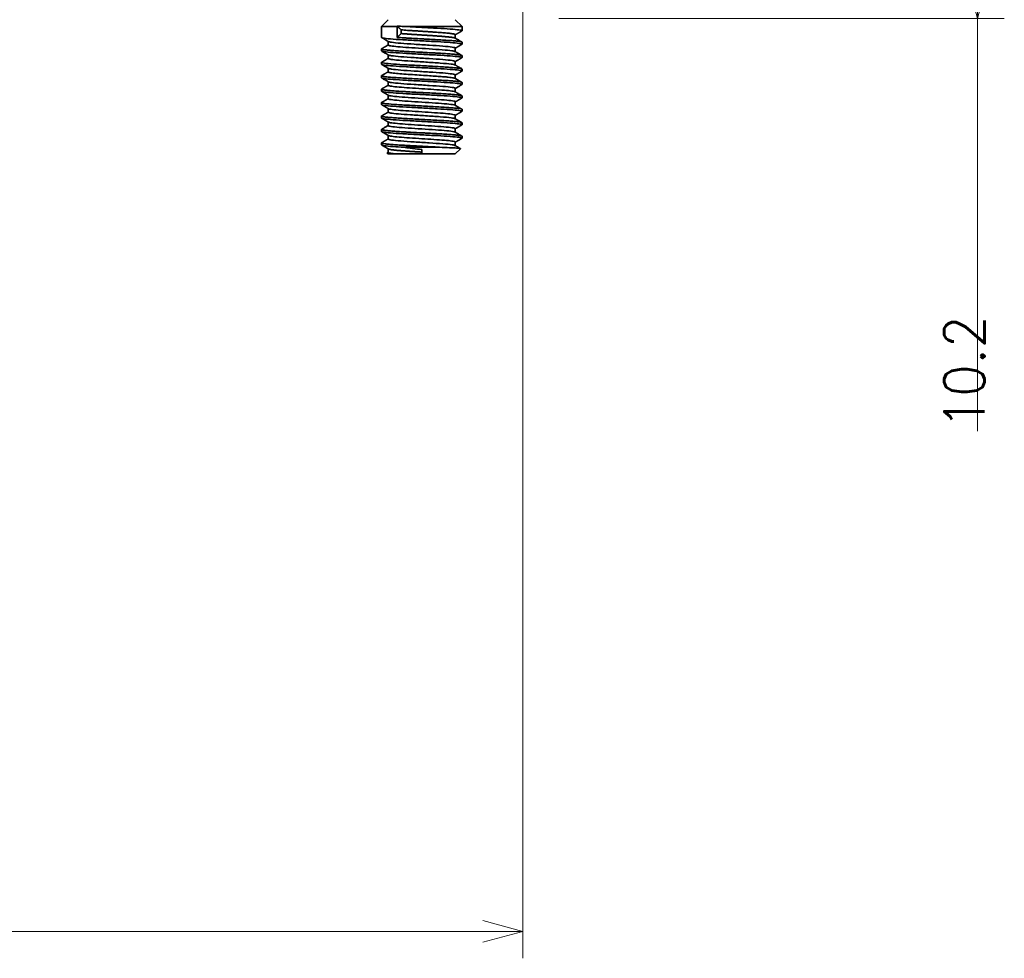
# Model space of a CAD drawing. Header units: millimetres. Extents: x 31 to 1647, y 187 to 975.
# Tile 30 of 151: x 757 to 831, y 187 to 257. Entities that reach past the tile are written whole.
import ezdxf

# ---------------------------------------------------------------- set-up
doc = ezdxf.new("R2010")
doc.units = ezdxf.units.MM
doc.layers.add('1', color=7, linetype='Continuous', true_color=0xffffff)
doc.styles.add('kanji2', font='simplex.shx', dxfattribs={"bigfont": 'bigfont.shx'})
doc.dimstyles.get("Standard").update_dxf_attribs({"dimtxt": 0.18, "dimasz": 0.18, "dimexe": 0.18, "dimexo": 0.0625, "dimgap": 0.09, "dimtad": 0, "dimtih": 1, "dimtoh": 1, "dimdec": 4, "dimzin": 0, "dimdsep": 46, "dimtxsty": 'Standard', "dimcen": 0.09, "dimadec": 0, "dimazin": 0, "dimtfac": 1, "dimtdec": 4, "dimtofl": 0, "dimtmove": 0, "dimatfit": 3, "dimfxl": 1, "dimtolj": 1, "dimtzin": 0, "dimarcsym": 0})

# ---------------------------------------------------------------- blocks, each defined once
blk = doc.blocks.new('_U10')
at = {"layer": '1', "color": 146, "lineweight": 13}
for p, q in [((202.947088, 278.659098), (202.947088, 186.655289)), ((794.947088, 278.659098), (794.947088, 186.655289)), ((202.947088, 188.655289), (205.947085, 189.459137)), ((794.947088, 188.655289), (791.947085, 189.459137)), ((794.947088, 188.655289), (202.947088, 188.655289)), ((202.947088, 188.655289), (205.947091, 187.851442)), ((794.947088, 188.655289), (791.947091, 187.851442))]:
    blk.add_line(p, q, dxfattribs=at)
at = {"layer": '1', "color": 146, "linetype": 'Continuous', "lineweight": 13, "insert": (495.243879, 188.421782), "char_height": 3, "attachment_point": 7, "line_spacing_factor": 0.63253, "style": 'kanji2'}
blk.add_mtext('\\W0.8720;592', dxfattribs=at)
blk = doc.blocks.new('_Open')
at = {"color": 0, "linetype": 'ByBlock', "lineweight": -2}
for p, q in [((-1, 0.166667), (0, 0)), ((-1, -0.166667), (0, 0)), ((0, 0), (-1, 0))]:
    blk.add_line(p, q, dxfattribs=at)
blk = doc.blocks.new('_U19')
at = {"layer": '1', "color": 146, "lineweight": 13}
for p, q in [((650.947088, 266.859098), (830.811008, 266.859098)), ((828.811008, 266.859098), (828.007161, 263.859095)), ((828.811008, 266.859098), (828.811008, 225.915685)), ((828.811008, 266.859098), (829.614856, 263.859101)), ((828.811008, 256.659098), (828.007161, 259.659095)), ((828.811008, 256.659098), (829.614856, 259.659101)), ((797.624191, 256.659098), (830.811008, 256.659098))]:
    blk.add_line(p, q, dxfattribs=at)
at = {"layer": '1', "color": 146, "linetype": 'Continuous', "lineweight": 13, "insert": (829.338516, 226.050685), "char_height": 3, "attachment_point": 7, "rotation": 90, "line_spacing_factor": 0.63253, "style": 'kanji2'}
blk.add_mtext('\\W0.9412;10.2', dxfattribs=at)

msp = doc.modelspace()

# ---------------------------------------------------------------- linework, layer by layer
at = {"layer": '1', "color": 18, "linetype": 'Continuous', "lineweight": 35}
for p, q in [((784.9071, 256.5591), (784.4071, 256.0591)), ((784.4071, 256.0591), (784.4071, 255.2361)), ((784.4071, 256.0591), (785.5671, 256.0591)), ((785.5671, 256.0591), (785.5795, 256.0794)), ((785.5671, 255.2373), (785.5671, 256.0591)), ((786.0768, 256.0591), (790.4071, 256.0591)), ((790.4071, 256.0591), (789.9071, 256.5591)), ((790.4071, 255.736), (790.4071, 256.0591)), ((785.8737, 255.5259), (785.8737, 255.8024)), ((789.9071, 255.1796), (789.9071, 255.4473)), ((784.9071, 254.9386), (784.9071, 254.6713)), ((790.4071, 254.736), (790.4071, 254.8822)), ((784.4071, 254.3822), (784.4071, 254.236)), ((784.9071, 253.9386), (784.9071, 253.6709)), ((789.9071, 254.1796), (789.9071, 254.4473)), ((790.4071, 253.7359), (790.4071, 253.8822)), ((784.4071, 253.3822), (784.4071, 253.2359)), ((789.9071, 253.1796), (789.9071, 253.4473)), ((784.4071, 252.3823), (784.4071, 252.236)), ((784.9071, 252.9386), (784.9071, 252.6709)), ((789.9071, 252.1796), (789.9071, 252.4473)), ((790.4071, 252.736), (790.4071, 252.8823)), ((784.9071, 251.9386), (784.9071, 251.6711)), ((790.4071, 251.736), (790.4071, 251.882)), ((784.4071, 251.382), (784.4071, 251.236)), ((784.9071, 250.9386), (784.9071, 250.6707)), ((789.9071, 251.1796), (789.9071, 251.4473)), ((784.4071, 250.3825), (784.4071, 250.236)), ((789.9071, 250.1796), (789.9071, 250.4473)), ((790.4071, 250.7359), (790.4071, 250.8825)), ((784.9071, 249.9386), (784.9071, 249.671)), ((789.9071, 249.1796), (789.9071, 249.4473)), ((790.4071, 249.736), (790.4071, 249.8821)), ((784.4071, 249.3821), (784.4071, 249.236)), ((784.9071, 248.9386), (784.9071, 248.6708)), ((790.4071, 248.7359), (790.4071, 248.8823)), ((784.4071, 248.3824), (784.4071, 248.2359)), ((789.9071, 248.1796), (789.9071, 248.4473)), ((784.4071, 247.382), (784.4071, 247.2361)), ((784.9071, 247.9386), (784.9071, 247.6709)), ((789.9071, 247.1796), (789.9071, 247.4473)), ((790.4071, 247.736), (790.4071, 247.882)), ((784.8366, 246.6296), (784.9071, 246.5591)), ((784.9071, 246.9386), (784.9071, 246.6709)), ((785.4989, 246.5591), (784.9071, 246.5591)), ((787.4071, 246.5591), (785.4989, 246.5591)), ((786.0767, 247.0591), (788.7374, 247.0591)), ((787.4071, 246.5591), (787.4071, 246.886)), ((789.9071, 246.5591), (787.4071, 246.5591)), ((789.9071, 246.5591), (790.2945, 246.9465))]:
    msp.add_line(p, q, dxfattribs=at)
for points, degree in [([(786.0768, 256.0591), (785.8998, 256.0659), (785.733, 256.0726), (785.5795, 256.0794)], 3), ([(785.5795, 256.0794), (785.8737, 255.8024)], 1), ([(785.8737, 255.5259), (785.5671, 255.2373)], 1), ([(789.9071, 255.4386), (790.1508, 255.5801), (790.3946, 255.7215)], 2), ([(784.9071, 254.6796), (784.6636, 254.5382), (784.4201, 254.397)], 2), ([(789.9071, 254.4386), (790.1506, 254.58), (790.3941, 254.7212)], 2), ([(784.9071, 253.6796), (784.6637, 253.5383), (784.4202, 253.3971)], 2), ([(784.9071, 252.6796), (784.6635, 252.5381), (784.4197, 252.3968)], 2), ([(784.9071, 251.6796), (784.6635, 251.5381), (784.4197, 251.3968)], 2), ([(784.4196, 251.2215), (784.6709, 251.0758), (784.9221, 250.9299)], 2), ([(784.9071, 250.6796), (784.6635, 250.5382), (784.4199, 250.3969)], 2), ([(784.42, 250.2212), (784.6714, 250.0755), (784.9228, 249.9295)], 2), ([(789.9071, 249.4386), (790.1507, 249.5801), (790.3944, 249.7214)], 2), ([(784.4202, 249.2211), (784.6714, 249.0755), (784.9226, 248.9296)], 2), ([(784.4201, 248.2212), (784.6714, 248.0754), (784.9227, 247.9295)], 2), ([(784.4198, 247.2213), (784.6712, 247.0756), (784.9224, 246.9297)], 2), ([(784.9071, 246.6796), (784.8739, 246.6603), (784.8406, 246.641)], 2)]:
    msp.add_open_spline(points, degree=degree, dxfattribs=at)
for points, knots in [([(790.3946, 255.7215), (790.4029, 255.7263), (790.4253, 255.752), (790.2509, 255.7985), (789.5837, 255.861), (788.585, 255.9235), (787.4071, 255.986), (786.5551, 256.0312), (786.1366, 256.0556), (786.0768, 256.0591)], [0, 0, 0, 0, 0.043001, 0.2281091, 0.4132172, 0.5983253, 0.7834334, 0.9685415, 1, 1, 1, 1]), ([(789.9071, 255.4473), (789.9071, 255.4473), (789.9072, 255.4532), (789.8967, 255.4651), (789.8502, 255.4828), (789.7733, 255.5006), (789.667, 255.5183), (789.5326, 255.5361), (789.3718, 255.5538), (789.1865, 255.5716), (788.9792, 255.5893), (788.7522, 255.6071), (788.5086, 255.6248), (788.2513, 255.6426), (787.9835, 255.6603), (787.7085, 255.6781), (787.4297, 255.6959), (787.1507, 255.7136), (786.8749, 255.7314), (786.6056, 255.7491), (786.3467, 255.7669), (786.0995, 255.7847), (785.949, 255.7965), (785.8737, 255.8024)], [0, 0, 0, 0, 0.0000641, 0.0500608, 0.1000576, 0.1500543, 0.2000511, 0.2500479, 0.3000446, 0.3500414, 0.4000382, 0.450035, 0.5000318, 0.5500286, 0.6000254, 0.6500222, 0.700019, 0.7500158, 0.8000126, 0.8500095, 0.9000063, 0.9500031, 1, 1, 1, 1]), ([(785.8737, 255.5259), (785.9109, 255.523), (785.9853, 255.517), (786.1025, 255.5081), (786.2234, 255.4992), (786.3481, 255.4903), (786.4761, 255.4814), (786.6069, 255.4725), (786.7403, 255.4636), (786.8757, 255.4547), (787.0128, 255.4458), (787.1511, 255.4369), (787.2902, 255.428), (787.4297, 255.4191), (787.5691, 255.4103), (787.708, 255.4014), (787.846, 255.3925), (787.9826, 255.3836), (788.1174, 255.3747), (788.25, 255.3658), (788.3799, 255.357), (788.5069, 255.3481), (788.6304, 255.3392), (788.7502, 255.3303), (788.8657, 255.3215), (788.9767, 255.3126), (789.0828, 255.3037), (789.1838, 255.2948), (789.2791, 255.286), (789.3687, 255.2771), (789.4522, 255.2683), (789.5293, 255.2594), (789.5998, 255.2505), (789.6635, 255.2417), (789.7201, 255.2328), (789.7696, 255.224), (789.8117, 255.2151), (789.8464, 255.2063), (789.8734, 255.1974), (789.8867, 255.1914), (789.892, 255.1883), (789.8923, 255.1882)], [0, 0, 0, 0, 0.0262836, 0.0525672, 0.0788507, 0.1051343, 0.1314178, 0.1577013, 0.1839848, 0.2102682, 0.2365517, 0.2628351, 0.2891185, 0.3154019, 0.3416852, 0.3679686, 0.3942519, 0.4205352, 0.4468184, 0.4731017, 0.4993849, 0.5256681, 0.5519513, 0.5782345, 0.6045176, 0.6308008, 0.6570839, 0.6833669, 0.70965, 0.7359331, 0.7622161, 0.7884991, 0.8147821, 0.841065, 0.867348, 0.8936309, 0.9199138, 0.9461967, 0.9724795, 0.9987624, 1, 1, 1, 1]), ([(790.3944, 254.7213), (790.4029, 254.7262), (790.4255, 254.7519), (790.2509, 254.7985), (789.5837, 254.861), (788.585, 254.9235), (787.4071, 254.986), (786.2291, 255.0485), (785.2305, 255.111), (784.5636, 255.1734), (784.4073, 255.2151), (784.407, 255.2359)], [0, 0, 0, 0, 0.0284593, 0.1499255, 0.2713916, 0.3928577, 0.5143238, 0.63579, 0.7572561, 0.8787222, 1, 1, 1, 1]), ([(784.4201, 255.2212), (784.4377, 255.211), (784.4723, 255.1909), (784.5221, 255.162), (784.5677, 255.1356), (784.6079, 255.1122), (784.6427, 255.092), (784.6722, 255.0749), (784.6963, 255.061), (784.7137, 255.0508), (784.7255, 255.044), (784.7328, 255.0398), (784.7395, 255.0359), (784.7476, 255.0312), (784.7586, 255.0248), (784.7741, 255.0158), (784.7946, 255.0039), (784.8207, 254.9888), (784.8514, 254.971), (784.8858, 254.951), (784.9099, 254.9369), (784.9223, 254.9297)], [0, 0, 0, 0, 0.1051267, 0.206609, 0.2973817, 0.3774482, 0.4468119, 0.5054752, 0.5534405, 0.5907095, 0.6096138, 0.6237653, 0.6343744, 0.64983, 0.6717366, 0.7000933, 0.7426344, 0.7944606, 0.8555694, 0.9259582, 1, 1, 1, 1]), ([(784.9072, 254.6712), (784.9073, 254.6594), (784.9617, 254.6283), (785.286, 254.5767), (785.9726, 254.5157), (786.9133, 254.4519), (787.9788, 254.3855), (788.986, 254.3163), (789.6647, 254.2505), (789.8588, 254.2073), (789.8918, 254.1883)], [0, 0, 0, 0, 0.0731329, 0.1942598, 0.3208856, 0.4530013, 0.5905976, 0.7336648, 0.8821928, 1, 1, 1, 1]), ([(789.9071, 254.4472), (789.9071, 254.4472), (789.9072, 254.4711), (789.7364, 254.5187), (789.019, 254.5902), (787.9824, 254.6616), (786.8318, 254.7331), (785.7952, 254.8045), (785.1361, 254.8701), (784.9533, 254.9119), (784.9222, 254.9299)], [0, 0, 0, 0, 0.0001261, 0.148125, 0.2961239, 0.4441228, 0.5921217, 0.7401205, 0.8881193, 1, 1, 1, 1]), ([(785.5671, 255.2373), (785.7257, 255.2266), (785.8966, 255.216), (786.1664, 255.2), (786.2585, 255.1947), (786.4465, 255.184), (786.7337, 255.168), (787.0325, 255.1521), (787.3331, 255.1361), (787.4336, 255.1308), (787.6341, 255.1201), (787.9343, 255.1042), (788.228, 255.0882), (788.6061, 255.0669), (788.7882, 255.0562), (789.1317, 255.0349), (789.293, 255.0243), (789.5883, 255.003), (789.722, 254.9923), (789.9569, 254.971), (790.0581, 254.9604), (790.2236, 254.9391), (790.2877, 254.9284), (790.3767, 254.9072), (790.4017, 254.8965), (790.407, 254.8846), (790.4072, 254.8834), (790.4072, 254.8821)], [0, 0, 0, 0, 0.0899604, 0.0899604, 0.1349406, 0.1349406, 0.1799208, 0.2698813, 0.2698813, 0.3148615, 0.3148615, 0.3598417, 0.4498021, 0.4498021, 0.5397625, 0.5397625, 0.6297229, 0.6297229, 0.7196833, 0.7196833, 0.8096438, 0.8096438, 0.8996042, 0.8996042, 0.9895646, 0.9895646, 1, 1, 1, 1]), ([(790.394, 254.8971), (790.3507, 254.9222), (790.2643, 254.9723), (790.1362, 255.0466), (790.012, 255.1187), (789.9309, 255.1658), (789.8915, 255.1887)], [0, 0, 0, 0, 0.258414, 0.515718, 0.7644807, 1, 1, 1, 1]), ([(784.4193, 254.3966), (784.4069, 254.3893), (784.4038, 254.382), (784.4198, 254.3641), (784.4643, 254.3481), (784.5526, 254.3321), (784.621, 254.3215), (784.6599, 254.3162), (784.7906, 254.3002), (784.9485, 254.2842), (785.1424, 254.2682), (785.2791, 254.2576), (785.3511, 254.2523), (785.5774, 254.2363), (785.8236, 254.2203), (786.0923, 254.2043), (786.2755, 254.1937), (786.3692, 254.1884), (786.6551, 254.1724), (786.9505, 254.1564), (787.2513, 254.1404), (787.4519, 254.1298), (787.5524, 254.1245), (787.8524, 254.1085), (788.15, 254.0925), (788.435, 254.0766), (788.6212, 254.0659), (788.7124, 254.0606), (788.9789, 254.0446), (789.2314, 254.0286), (789.4553, 254.0127), (789.5974, 254.002), (789.7997, 253.986), (789.967, 253.9701), (790.1076, 253.9541), (790.15, 253.9488), (790.2253, 253.9381), (790.3242, 253.9222), (790.3797, 253.9062), (790.4037, 253.8911), (790.4073, 253.8866), (790.4072, 253.8821)], [0, 0, 0, 0, 0.0424739, 0.0424739, 0.1045703, 0.1356185, 0.1356185, 0.1666667, 0.1666667, 0.228763, 0.2598112, 0.2598112, 0.2908594, 0.2908594, 0.3529558, 0.384004, 0.384004, 0.4150522, 0.4150522, 0.4771485, 0.5081967, 0.5081967, 0.5392449, 0.5392449, 0.6013413, 0.6323895, 0.6323895, 0.6634377, 0.6634377, 0.725534, 0.7565822, 0.7565822, 0.7876304, 0.8497268, 0.8497268, 0.880775, 0.880775, 0.9118231, 0.9739195, 0.9739195, 1, 1, 1, 1]), ([(790.3944, 253.7213), (790.4029, 253.7262), (790.4254, 253.7519), (790.2509, 253.7985), (789.5837, 253.861), (788.585, 253.9235), (787.4071, 253.986), (786.2291, 254.0485), (785.2305, 254.111), (784.5635, 254.1734), (784.4072, 254.2151), (784.407, 254.2359)], [0, 0, 0, 0, 0.0284285, 0.1498947, 0.2713608, 0.3928269, 0.514293, 0.6357592, 0.7572253, 0.8786914, 1, 1, 1, 1]), ([(784.4211, 254.2206), (784.4454, 254.2065), (784.4942, 254.1782), (784.5662, 254.1364), (784.6358, 254.0961), (784.7013, 254.058), (784.7629, 254.0223), (784.8205, 253.9889), (784.8734, 253.9582), (784.907, 253.9386), (784.9228, 253.9295)], [0, 0, 0, 0, 0.145447, 0.2919366, 0.4305079, 0.5611644, 0.6839091, 0.7987451, 0.9056752, 1, 1, 1, 1]), ([(789.9071, 253.4472), (789.9071, 253.4472), (789.9072, 253.471), (789.7364, 253.5187), (789.019, 253.5901), (787.9824, 253.6615), (786.8318, 253.7329), (785.7952, 253.8043), (785.1363, 253.87), (784.9534, 253.9117), (784.9223, 253.9297)], [0, 0, 0, 0, 0.0002048, 0.1482034, 0.2962021, 0.4442007, 0.5921994, 0.7401981, 0.8881968, 1, 1, 1, 1]), ([(790.3944, 253.8968), (790.3787, 253.9059), (790.3478, 253.9239), (790.303, 253.9498), (790.2618, 253.9738), (790.2251, 253.995), (790.1944, 254.0129), (790.1692, 254.0275), (790.149, 254.0392), (790.132, 254.049), (790.1182, 254.0571), (790.1075, 254.0632), (790.0993, 254.068), (790.0919, 254.0723), (790.0837, 254.077), (790.0737, 254.0829), (790.0609, 254.0903), (790.0441, 254.1001), (790.0225, 254.1126), (789.9961, 254.1279), (789.9647, 254.1461), (789.9295, 254.1666), (789.9047, 254.181), (789.892, 254.1883)], [0, 0, 0, 0, 0.0937418, 0.1849185, 0.2670277, 0.3400724, 0.4040549, 0.4504526, 0.4905596, 0.5243767, 0.5519048, 0.5731444, 0.5880959, 0.6011397, 0.6172255, 0.6367869, 0.6608685, 0.6941067, 0.7370527, 0.7897045, 0.8520594, 0.9241147, 1, 1, 1, 1]), ([(784.4195, 253.3967), (784.4124, 253.3926), (784.4083, 253.3885), (784.4016, 253.3631), (784.4778, 253.3418), (784.7812, 253.2992), (785.0085, 253.2779), (785.5782, 253.2353), (785.9206, 253.214), (786.6661, 253.1714), (787.0691, 253.1501), (787.671, 253.1182), (787.8713, 253.1075), (788.2629, 253.0862), (788.4544, 253.0756), (788.8204, 253.0543), (788.9951, 253.0436), (789.3212, 253.0223), (789.4725, 253.0117), (789.745, 252.9904), (789.8665, 252.9797), (790.0751, 252.9584), (790.1622, 252.9478), (790.2979, 252.9265), (790.3711, 252.9105), (790.3998, 252.8946), (790.4063, 252.8868), (790.4072, 252.8845), (790.4072, 252.8821)], [0, 0, 0, 0, 0.0238391, 0.0238391, 0.148001, 0.148001, 0.2721629, 0.2721629, 0.3963248, 0.3963248, 0.5204867, 0.5204867, 0.5825677, 0.5825677, 0.6446486, 0.6446486, 0.7067296, 0.7067296, 0.7688105, 0.7688105, 0.8308915, 0.8308915, 0.8929724, 0.8929724, 0.9550534, 0.9860939, 0.9860939, 1, 1, 1, 1]), ([(790.3944, 252.7214), (790.4029, 252.7262), (790.4254, 252.7519), (790.2509, 252.7985), (789.5837, 252.861), (788.585, 252.9235), (787.4071, 252.986), (786.2291, 253.0485), (785.2305, 253.111), (784.5635, 253.1735), (784.4072, 253.2151), (784.407, 253.2359)], [0, 0, 0, 0, 0.0283977, 0.1498639, 0.27133, 0.3927961, 0.5142622, 0.6357284, 0.7571945, 0.8786606, 1, 1, 1, 1]), ([(784.4201, 253.2212), (784.44, 253.2096), (784.4793, 253.1868), (784.5361, 253.1539), (784.5888, 253.1233), (784.6361, 253.0959), (784.6782, 253.0715), (784.7149, 253.0502), (784.7446, 253.0329), (784.7679, 253.0194), (784.7856, 253.0091), (784.8004, 253.0005), (784.8146, 252.9923), (784.8326, 252.9818), (784.8571, 252.9676), (784.8882, 252.9496), (784.9106, 252.9366), (784.9224, 252.9297)], [0, 0, 0, 0, 0.118981, 0.2344416, 0.3393123, 0.4335973, 0.5173003, 0.5904246, 0.6529728, 0.6946161, 0.7297613, 0.7584092, 0.7833236, 0.8144514, 0.8659618, 0.9296573, 1, 1, 1, 1]), ([(784.9071, 253.6708), (784.9071, 253.6684), (784.9154, 253.6458), (785.0789, 253.6021), (785.6752, 253.5385), (786.6003, 253.4715), (787.7267, 253.4011), (788.8449, 253.3274), (789.6299, 253.2561), (789.8554, 253.2093), (789.8919, 253.1883)], [0, 0, 0, 0, 0.0153208, 0.1404413, 0.2724837, 0.4114334, 0.5572746, 0.7099912, 0.8695659, 1, 1, 1, 1]), ([(790.3939, 252.8971), (790.3693, 252.9114), (790.3203, 252.9398), (790.248, 252.9817), (790.1785, 253.0221), (790.1129, 253.0601), (790.0513, 253.0959), (789.9937, 253.1293), (789.941, 253.1599), (789.9075, 253.1794), (789.8918, 253.1885)], [0, 0, 0, 0, 0.1467684, 0.2931601, 0.4316352, 0.5621974, 0.6848499, 0.7995959, 0.9064383, 1, 1, 1, 1]), ([(789.9071, 253.4386), (789.9269, 253.4501), (789.9712, 253.4758), (790.0386, 253.515), (790.1081, 253.5553), (790.1737, 253.5934), (790.2353, 253.6291), (790.2929, 253.6625), (790.3454, 253.6929), (790.3787, 253.7122), (790.3941, 253.7211)], [0, 0, 0, 0, 0.1219427, 0.2728507, 0.4156232, 0.5502561, 0.676745, 0.7950858, 0.9052746, 1, 1, 1, 1]), ([(784.4194, 252.3966), (784.4179, 252.3958), (784.4166, 252.3949), (784.4079, 252.3887), (784.4054, 252.3834), (784.4106, 252.3728), (784.4336, 252.3568), (784.5015, 252.3408), (784.598, 252.3249), (784.635, 252.3195), (784.7182, 252.3089), (784.8568, 252.2929), (785.0345, 252.2769), (785.2348, 252.261), (785.3053, 252.2556), (785.4533, 252.245), (785.6855, 252.229), (785.9448, 252.213), (786.3077, 252.1917), (786.4979, 252.1811), (786.8879, 252.1598), (787.0876, 252.1492), (787.4887, 252.1279), (787.69, 252.1172), (788.0863, 252.0959), (788.2812, 252.0853), (788.6567, 252.064), (788.8372, 252.0533), (789.1768, 252.032), (789.3359, 252.0214), (789.626, 252.0001), (789.7569, 251.9894), (789.9858, 251.9681), (790.0839, 251.9575), (790.2425, 251.9362), (790.303, 251.9255), (790.3849, 251.9042), (790.4062, 251.8936), (790.4072, 251.8827), (790.4072, 251.8824), (790.4072, 251.8822)], [0, 0, 0, 0, 0.0049677, 0.0049677, 0.0360159, 0.0360159, 0.0670641, 0.1291605, 0.1291605, 0.1602086, 0.1602086, 0.1912568, 0.2533532, 0.2533532, 0.2844014, 0.2844014, 0.3154496, 0.377546, 0.377546, 0.4396423, 0.4396423, 0.5017387, 0.5017387, 0.5638351, 0.5638351, 0.6259314, 0.6259314, 0.6880278, 0.6880278, 0.7501242, 0.7501242, 0.8122206, 0.8122206, 0.8743169, 0.8743169, 0.9364133, 0.9364133, 0.9985097, 0.9985097, 1, 1, 1, 1]), ([(784.9072, 252.6708), (784.9072, 252.6631), (784.9361, 252.6378), (785.1398, 252.596), (785.6071, 252.5463), (786.2065, 252.4994), (786.8625, 252.4554), (787.5127, 252.4142), (788.1106, 252.3759), (788.6271, 252.3404), (789.0483, 252.3078), (789.3722, 252.278), (789.6058, 252.2511), (789.7613, 252.227), (789.851, 252.2064), (789.8828, 252.1938), (789.8922, 252.1883)], [0, 0, 0, 0, 0.0477491, 0.1565173, 0.2594406, 0.3565107, 0.4477199, 0.533061, 0.6125271, 0.6861118, 0.7538094, 0.8156143, 0.8715218, 0.9215272, 0.9656267, 1, 1, 1, 1]), ([(789.9071, 252.4472), (789.9071, 252.4472), (789.9073, 252.4711), (789.7364, 252.5188), (789.019, 252.5902), (787.9824, 252.6616), (786.8318, 252.7331), (785.7952, 252.8045), (785.1364, 252.8701), (784.9535, 252.9119), (784.9223, 252.9298)], [0, 0, 0, 0, 0.0002841, 0.1482829, 0.2962818, 0.4442806, 0.5922794, 0.7402781, 0.8882769, 1, 1, 1, 1]), ([(789.9071, 252.4386), (789.9222, 252.4473), (789.9566, 252.4673), (790.0086, 252.4975), (790.0613, 252.5281), (790.1086, 252.5556), (790.1507, 252.58), (790.1875, 252.6013), (790.2172, 252.6186), (790.2405, 252.6321), (790.2582, 252.6424), (790.273, 252.651), (790.2872, 252.6592), (790.3052, 252.6696), (790.3297, 252.6838), (790.3604, 252.7017), (790.3826, 252.7145), (790.3941, 252.7212)], [0, 0, 0, 0, 0.0929108, 0.2120135, 0.3202151, 0.4175108, 0.5038959, 0.5793662, 0.6439181, 0.6868892, 0.723146, 0.7526876, 0.7783613, 0.8104216, 0.8634595, 0.9290351, 1, 1, 1, 1]), ([(790.3945, 251.7214), (790.4029, 251.7262), (790.4254, 251.7519), (790.2509, 251.7985), (789.5837, 251.861), (788.585, 251.9235), (787.4071, 251.986), (786.2291, 252.0485), (785.2305, 252.111), (784.5634, 252.1735), (784.4071, 252.2151), (784.407, 252.2359)], [0, 0, 0, 0, 0.0283669, 0.1498331, 0.2712992, 0.3927653, 0.5142314, 0.6356976, 0.7571637, 0.8786298, 1, 1, 1, 1]), ([(784.4199, 252.2213), (784.4446, 252.207), (784.4938, 252.1784), (784.5662, 252.1365), (784.6357, 252.0961), (784.7012, 252.0581), (784.7628, 252.0224), (784.8205, 251.9889), (784.8733, 251.9582), (784.907, 251.9386), (784.9228, 251.9295)], [0, 0, 0, 0, 0.1473057, 0.2934105, 0.4316378, 0.5619903, 0.6844703, 0.7990807, 0.9058241, 1, 1, 1, 1]), ([(784.9072, 251.671), (784.9073, 251.6612), (784.9499, 251.6319), (785.2326, 251.5829), (785.8658, 251.524), (786.7072, 251.4652), (787.6431, 251.4063), (788.5471, 251.3475), (789.2972, 251.2886), (789.7432, 251.2355), (789.8685, 251.2021), (789.8922, 251.1883)], [0, 0, 0, 0, 0.0607395, 0.1826431, 0.3045468, 0.4264505, 0.5483543, 0.6702581, 0.7921619, 0.9140659, 1, 1, 1, 1]), ([(789.9071, 251.4472), (789.9071, 251.4472), (789.907, 251.471), (789.7364, 251.5187), (789.019, 251.5901), (787.9824, 251.6615), (786.8318, 251.733), (785.7952, 251.8044), (785.1365, 251.87), (784.9537, 251.9118), (784.9224, 251.9297)], [0, 0, 0, 0, 0.0000671, 0.1481095, 0.296152, 0.4441945, 0.592237, 0.7402795, 0.888322, 1, 1, 1, 1]), ([(790.3942, 251.897), (790.3766, 251.9072), (790.342, 251.9273), (790.2922, 251.9561), (790.2466, 251.9826), (790.2064, 252.0059), (790.1715, 252.0261), (790.1421, 252.0432), (790.118, 252.0572), (790.1005, 252.0673), (790.0888, 252.0741), (790.0814, 252.0784), (790.0747, 252.0823), (790.0667, 252.0869), (790.0557, 252.0933), (790.0402, 252.1023), (790.0196, 252.1143), (789.9936, 252.1294), (789.9629, 252.1472), (789.9285, 252.1672), (789.9043, 252.1812), (789.8919, 252.1884)], [0, 0, 0, 0, 0.1051524, 0.2066185, 0.2973766, 0.3774303, 0.4467828, 0.5054367, 0.5533943, 0.5906573, 0.6095586, 0.6237078, 0.6343151, 0.6497683, 0.6716713, 0.7000235, 0.7425577, 0.7943754, 0.8554744, 0.9258518, 1, 1, 1, 1]), ([(789.9071, 251.4386), (789.9269, 251.4501), (789.9712, 251.4758), (790.0387, 251.515), (790.1082, 251.5553), (790.1738, 251.5934), (790.2354, 251.6291), (790.293, 251.6625), (790.3456, 251.693), (790.3789, 251.7124), (790.3944, 251.7214)], [0, 0, 0, 0, 0.1219149, 0.2727518, 0.4154433, 0.5499841, 0.6763689, 0.7945927, 0.9046509, 1, 1, 1, 1]), ([(784.4193, 251.3966), (784.4143, 251.3937), (784.4108, 251.3907), (784.4053, 251.3824), (784.4068, 251.3771), (784.4266, 251.3612), (784.4767, 251.3452), (784.5702, 251.3292), (784.6421, 251.3186), (784.6828, 251.3132), (784.8184, 251.2973), (784.981, 251.2813), (785.1791, 251.2653), (785.3185, 251.2547), (785.3918, 251.2493), (785.6217, 251.2334), (785.8711, 251.2174), (786.1423, 251.2014), (786.327, 251.1908), (786.4214, 251.1854), (786.709, 251.1695), (787.0055, 251.1535), (787.4069, 251.1322), (787.8083, 251.1109), (788.1049, 251.0949), (788.3925, 251.079), (788.4869, 251.0736), (788.6716, 251.063), (788.9427, 251.047), (789.1922, 251.031), (789.4221, 251.0151), (789.4955, 251.0097), (789.6348, 250.9991), (789.833, 250.9831), (789.9956, 250.9672), (790.1313, 250.9512), (790.172, 250.9459), (790.2439, 250.9352), (790.3374, 250.9192), (790.3875, 250.9033), (790.405, 250.8892), (790.4072, 250.8857), (790.4072, 250.8823)], [0, 0, 0, 0, 0.0171429, 0.0171429, 0.0481988, 0.0481988, 0.1103106, 0.1413665, 0.1413665, 0.1724224, 0.1724224, 0.2345342, 0.2655901, 0.2655901, 0.296646, 0.296646, 0.3587578, 0.3898137, 0.3898137, 0.4208696, 0.4208696, 0.4829814, 0.5140373, 0.5450932, 0.607205, 0.607205, 0.6382609, 0.6382609, 0.6693168, 0.7314286, 0.7314286, 0.7624845, 0.7624845, 0.7935404, 0.8556522, 0.8556522, 0.8867081, 0.8867081, 0.917764, 0.9798758, 0.9798758, 1, 1, 1, 1]), ([(790.3947, 250.7215), (790.403, 250.7263), (790.4252, 250.752), (790.2509, 250.7985), (789.5837, 250.861), (788.585, 250.9235), (787.4071, 250.986), (786.2291, 251.0485), (785.2305, 251.111), (784.5632, 251.1735), (784.4069, 251.2152), (784.407, 251.236), (784.407, 251.2361)], [0, 0, 0, 0, 0.0280628, 0.149529, 0.2709951, 0.3924612, 0.5139273, 0.6353935, 0.7568596, 0.8783257, 0.9997918, 1, 1, 1, 1]), ([(789.9071, 250.4473), (789.907, 250.4695), (789.7587, 250.514), (789.1295, 250.5806), (788.2026, 250.6473), (787.138, 250.714), (786.12, 250.7806), (785.3245, 250.8473), (784.9994, 250.8971), (784.931, 250.9246), (784.922, 250.93)], [0, 0, 0, 0, 0.1380918, 0.2762101, 0.4143284, 0.5524467, 0.6905651, 0.8286834, 0.9668017, 1, 1, 1, 1]), ([(790.3938, 250.8972), (790.3693, 250.9114), (790.3203, 250.9398), (790.248, 250.9817), (790.1785, 251.0221), (790.113, 251.0601), (790.0514, 251.0958), (789.9938, 251.1293), (789.9409, 251.16), (789.9073, 251.1795), (789.8915, 251.1887)], [0, 0, 0, 0, 0.1464891, 0.2927918, 0.4311921, 0.561693, 0.6842975, 0.7990083, 0.9058282, 1, 1, 1, 1]), ([(784.4197, 250.3968), (784.4108, 250.3917), (784.4066, 250.3866), (784.4089, 250.3602), (784.4923, 250.3389), (784.8095, 250.2963), (785.0429, 250.275), (785.478, 250.243), (785.6371, 250.2324), (785.9767, 250.2111), (786.1572, 250.2004), (786.5326, 250.1792), (786.7275, 250.1685), (787.1238, 250.1472), (787.3251, 250.1366), (787.7262, 250.1153), (787.926, 250.1046), (788.316, 250.0833), (788.5061, 250.0727), (788.8691, 250.0514), (789.1284, 250.0354), (789.3606, 250.0194), (789.5086, 250.0088), (789.5792, 250.0034), (789.7795, 249.9875), (789.9571, 249.9715), (790.0958, 249.9555), (790.1791, 249.9449), (790.216, 249.9396), (790.3126, 249.9236), (790.3805, 249.9076), (790.4036, 249.8916), (790.4068, 249.885), (790.4072, 249.8836), (790.4072, 249.8822)], [0, 0, 0, 0, 0.0297989, 0.0297989, 0.1539608, 0.1539608, 0.2781227, 0.2781227, 0.3402036, 0.3402036, 0.4022846, 0.4022846, 0.4643655, 0.4643655, 0.5264465, 0.5264465, 0.5885274, 0.5885274, 0.6506084, 0.6506084, 0.7126893, 0.7437298, 0.7437298, 0.7747703, 0.7747703, 0.8368513, 0.8678917, 0.8678917, 0.8989322, 0.8989322, 0.9610132, 0.9920536, 0.9920536, 1, 1, 1, 1]), ([(790.3947, 249.7216), (790.403, 249.7264), (790.4252, 249.752), (790.2509, 249.7985), (789.5837, 249.861), (788.585, 249.9235), (787.4071, 249.986), (786.2291, 250.0485), (785.2305, 250.111), (784.5632, 250.1735), (784.4069, 250.2152), (784.407, 250.2361), (784.407, 250.2361)], [0, 0, 0, 0, 0.028032, 0.1494982, 0.2709643, 0.3924304, 0.5138965, 0.6353627, 0.7568288, 0.8782949, 0.999761, 1, 1, 1, 1]), ([(784.9073, 250.6708), (784.9072, 250.6596), (784.9615, 250.6263), (785.3245, 250.5707), (786.12, 250.504), (787.138, 250.4374), (788.2026, 250.3708), (789.1295, 250.3041), (789.7039, 250.2434), (789.8633, 250.2047), (789.8918, 250.1883)], [0, 0, 0, 0, 0.0692786, 0.2074133, 0.3455479, 0.4836825, 0.6218169, 0.7599514, 0.8980857, 1, 1, 1, 1]), ([(790.3945, 249.8968), (790.3742, 249.9085), (790.3346, 249.9315), (790.2774, 249.9647), (790.2249, 249.9951), (790.1781, 250.0223), (790.137, 250.0461), (790.1016, 250.0667), (790.0735, 250.083), (790.0519, 250.0955), (790.0361, 250.1047), (790.023, 250.1123), (790.0099, 250.1199), (789.9942, 250.129), (789.9742, 250.1406), (789.9498, 250.1548), (789.9219, 250.171), (789.9021, 250.1825), (789.8919, 250.1884)], [0, 0, 0, 0, 0.1207741, 0.2366064, 0.3410826, 0.4342075, 0.5159847, 0.5864178, 0.6455096, 0.6839078, 0.7153376, 0.7397998, 0.7622836, 0.7935906, 0.8332866, 0.8818483, 0.9392734, 1, 1, 1, 1]), ([(789.9071, 250.4386), (789.92, 250.4461), (789.9498, 250.4634), (789.9944, 250.4893), (790.039, 250.5152), (790.0776, 250.5376), (790.1101, 250.5565), (790.1366, 250.5718), (790.157, 250.5836), (790.1706, 250.5915), (790.1788, 250.5963), (790.1843, 250.5995), (790.1911, 250.6034), (790.2008, 250.6091), (790.2139, 250.6167), (790.2318, 250.627), (790.2549, 250.6405), (790.2838, 250.6572), (790.3175, 250.6767), (790.3549, 250.6984), (790.381, 250.7136), (790.3944, 250.7213)], [0, 0, 0, 0, 0.0793579, 0.1833742, 0.2749649, 0.3541252, 0.4208506, 0.4751374, 0.5169824, 0.5463833, 0.5590696, 0.5673927, 0.5805719, 0.6005822, 0.6274241, 0.6610982, 0.7105266, 0.7697962, 0.8389087, 0.9178665, 1, 1, 1, 1]), ([(784.9071, 249.6796), (784.8891, 249.6692), (784.8492, 249.646), (784.7893, 249.6112), (784.7295, 249.5765), (784.6756, 249.5452), (784.6277, 249.5175), (784.5875, 249.4941), (784.5543, 249.4749), (784.5277, 249.4594), (784.5044, 249.4459), (784.4829, 249.4335), (784.4614, 249.421), (784.4402, 249.4087), (784.4262, 249.4006), (784.4196, 249.3967)], [0, 0, 0, 0, 0.1105598, 0.245709, 0.3685291, 0.4790137, 0.5771568, 0.6629528, 0.7266613, 0.7812926, 0.8268947, 0.8696379, 0.9137958, 0.9593687, 1, 1, 1, 1]), ([(784.9071, 249.6712), (784.9069, 249.6505), (785.0382, 249.6079), (785.6273, 249.5424), (786.5663, 249.4738), (787.7117, 249.4022), (788.8427, 249.3277), (789.6302, 249.2562), (789.8551, 249.2093), (789.8916, 249.1884)], [0, 0, 0, 0, 0.1287824, 0.2651842, 0.4075324, 0.555815, 0.7100197, 0.8701338, 1, 1, 1, 1]), ([(789.9071, 249.4474), (789.9067, 249.4681), (789.7767, 249.5098), (789.2209, 249.5723), (788.3887, 249.6348), (787.4071, 249.6973), (786.4255, 249.7598), (785.5933, 249.8223), (785.0888, 249.879), (784.9479, 249.9149), (784.9221, 249.93)], [0, 0, 0, 0, 0.1293406, 0.2588648, 0.388389, 0.5179131, 0.6474373, 0.7769614, 0.9064855, 1, 1, 1, 1]), ([(784.4197, 249.3968), (784.4164, 249.3949), (784.4138, 249.393), (784.4061, 249.3858), (784.4055, 249.3805), (784.4144, 249.3699), (784.443, 249.3539), (784.5162, 249.3379), (784.6519, 249.3166), (784.739, 249.306), (784.9476, 249.2847), (785.069, 249.274), (785.3415, 249.2527), (785.4928, 249.2421), (785.8188, 249.2208), (785.9935, 249.2101), (786.3595, 249.1888), (786.5509, 249.1782), (786.9426, 249.1569), (787.1428, 249.1462), (787.5441, 249.1249), (787.7452, 249.1143), (788.1402, 249.093), (788.3342, 249.0823), (788.7069, 249.061), (788.8857, 249.0504), (789.2213, 249.0291), (789.3781, 249.0184), (789.663, 248.9972), (789.9191, 248.9759), (790.1087, 248.9546), (790.2604, 248.9333), (790.3174, 248.9226), (790.3893, 248.9021), (790.407, 248.8922), (790.4072, 248.8823)], [0, 0, 0, 0, 0.010929, 0.010929, 0.0419771, 0.0419771, 0.0730253, 0.1351217, 0.1351217, 0.1972181, 0.1972181, 0.2593145, 0.2593145, 0.3214108, 0.3214108, 0.3835072, 0.3835072, 0.4456036, 0.4456036, 0.5077, 0.5077, 0.5697963, 0.5697963, 0.6318927, 0.6318927, 0.6939891, 0.6939891, 0.7560854, 0.7560854, 0.8181818, 0.8802782, 0.8802782, 0.9423746, 0.9423746, 1, 1, 1, 1]), ([(790.3948, 248.7216), (790.403, 248.7264), (790.4252, 248.752), (790.2509, 248.7985), (789.5837, 248.861), (788.585, 248.9235), (787.4071, 248.986), (786.2291, 249.0485), (785.2305, 249.111), (784.5632, 249.1735), (784.4068, 249.2152), (784.407, 249.2361), (784.407, 249.2361)], [0, 0, 0, 0, 0.0280012, 0.1494674, 0.2709335, 0.3923996, 0.5138657, 0.6353319, 0.756798, 0.8782641, 0.9997302, 1, 1, 1, 1]), ([(789.9071, 248.4474), (789.9066, 248.4704), (789.7489, 248.5159), (789.0934, 248.5836), (788.1582, 248.6501), (787.1165, 248.7153), (786.1429, 248.7792), (785.385, 248.8418), (785.0243, 248.8919), (784.937, 248.9211), (784.9221, 248.9299)], [0, 0, 0, 0, 0.1426433, 0.2829686, 0.4206919, 0.555811, 0.6883237, 0.8182278, 0.9455214, 1, 1, 1, 1]), ([(790.3939, 248.8972), (790.3693, 248.9114), (790.3202, 248.9398), (790.248, 248.9817), (790.1785, 249.0221), (790.1129, 249.0601), (790.0513, 249.0959), (789.9937, 249.1293), (789.9411, 249.1599), (789.9076, 249.1793), (789.892, 249.1884)], [0, 0, 0, 0, 0.1467786, 0.2932471, 0.4317951, 0.5624261, 0.6851433, 0.7999499, 0.9068488, 1, 1, 1, 1]), ([(789.9071, 248.4386), (789.9155, 248.4435), (789.9368, 248.4558), (789.9693, 248.4747), (790.003, 248.4943), (790.0319, 248.5111), (790.056, 248.5251), (790.0753, 248.5363), (790.0898, 248.5447), (790.0997, 248.5504), (790.1071, 248.5547), (790.116, 248.5599), (790.1299, 248.5679), (790.1503, 248.5797), (790.1767, 248.5951), (790.2091, 248.6139), (790.2477, 248.6363), (790.2923, 248.6621), (790.3417, 248.6908), (790.3763, 248.7109), (790.3941, 248.7211)], [0, 0, 0, 0, 0.0518558, 0.1309563, 0.2002054, 0.2595999, 0.3091372, 0.348815, 0.3786314, 0.398585, 0.4095002, 0.4240584, 0.4534424, 0.495257, 0.5495039, 0.6161854, 0.6953043, 0.7868641, 0.8908689, 1, 1, 1, 1]), ([(784.4196, 248.3967), (784.4127, 248.3928), (784.4087, 248.3888), (784.4057, 248.3795), (784.4092, 248.3742), (784.4345, 248.3582), (784.49, 248.3423), (784.5888, 248.3263), (784.6641, 248.3156), (784.7065, 248.3103), (784.8471, 248.2943), (785.0143, 248.2784), (785.2166, 248.2624), (785.3586, 248.2517), (785.5825, 248.2358), (785.835, 248.2198), (786.1015, 248.2038), (786.1927, 248.1985), (786.3789, 248.1879), (786.6638, 248.1719), (786.9614, 248.1559), (787.2615, 248.1399), (787.3619, 248.1346), (787.5626, 248.124), (787.8633, 248.108), (788.1587, 248.092), (788.4446, 248.076), (788.5383, 248.0707), (788.7216, 248.0601), (788.9902, 248.0441), (789.2365, 248.0281), (789.4628, 248.0122), (789.5348, 248.0068), (789.6715, 247.9962), (789.8654, 247.9802), (790.0234, 247.9642), (790.1541, 247.9483), (790.193, 247.9429), (790.2614, 247.9323), (790.3497, 247.9163), (790.3943, 247.9003), (790.406, 247.8872), (790.4071, 247.8848), (790.4071, 247.8823)], [0, 0, 0, 0, 0.0230999, 0.0230999, 0.054148, 0.054148, 0.1162444, 0.1472926, 0.1472926, 0.1783408, 0.1783408, 0.2404372, 0.2714853, 0.2714853, 0.3025335, 0.3646299, 0.3646299, 0.3956781, 0.3956781, 0.4267263, 0.4888227, 0.4888227, 0.5198708, 0.5198708, 0.550919, 0.6130154, 0.6130154, 0.6440636, 0.6440636, 0.6751118, 0.7372081, 0.7372081, 0.7682563, 0.7682563, 0.7993045, 0.8614009, 0.8614009, 0.8924491, 0.8924491, 0.9234973, 0.9855936, 0.9855936, 1, 1, 1, 1]), ([(790.3948, 247.7216), (790.403, 247.7264), (790.4251, 247.752), (790.2509, 247.7985), (789.5837, 247.861), (788.585, 247.9235), (787.4071, 247.986), (786.2291, 248.0485), (785.2305, 248.111), (784.5632, 248.1735), (784.407, 248.2151), (784.407, 248.236), (784.407, 248.236)], [0, 0, 0, 0, 0.0279781, 0.1494774, 0.2709767, 0.3924761, 0.5139754, 0.6354747, 0.7569741, 0.8784734, 0.9999727, 1, 1, 1, 1]), ([(784.9071, 248.6796), (784.8873, 248.6681), (784.8429, 248.6424), (784.7754, 248.6032), (784.7059, 248.5628), (784.6403, 248.5248), (784.5787, 248.489), (784.5211, 248.4556), (784.4687, 248.4252), (784.4355, 248.406), (784.4202, 248.3971)], [0, 0, 0, 0, 0.122181, 0.273155, 0.4159757, 0.5506377, 0.6771355, 0.7954644, 0.9056196, 1, 1, 1, 1]), ([(784.9073, 248.6708), (784.9073, 248.6597), (784.9617, 248.6264), (785.3245, 248.5708), (786.12, 248.5042), (787.138, 248.4375), (788.2026, 248.3708), (789.1296, 248.3042), (789.7036, 248.2434), (789.8635, 248.2048), (789.8919, 248.1884)], [0, 0, 0, 0, 0.0690865, 0.2072615, 0.3454364, 0.4836113, 0.6217862, 0.7599611, 0.8981359, 1, 1, 1, 1]), ([(790.3944, 247.8968), (790.3744, 247.9084), (790.3351, 247.9313), (790.2781, 247.9643), (790.2255, 247.9948), (790.1781, 248.0223), (790.1361, 248.0467), (790.0993, 248.068), (790.0697, 248.0852), (790.0463, 248.0988), (790.0287, 248.109), (790.0138, 248.1176), (789.9997, 248.1259), (789.9816, 248.1363), (789.9572, 248.1505), (789.9261, 248.1686), (789.9036, 248.1816), (789.8918, 248.1885)], [0, 0, 0, 0, 0.119468, 0.2348481, 0.3396458, 0.4338651, 0.5175098, 0.590583, 0.6530877, 0.6947019, 0.7298226, 0.7584506, 0.7833476, 0.8144538, 0.8659282, 0.9295793, 1, 1, 1, 1]), ([(784.4198, 247.3968), (784.4092, 247.3907), (784.4051, 247.3846), (784.4125, 247.3679), (784.4375, 247.3573), (784.5265, 247.336), (784.5905, 247.3253), (784.756, 247.304), (784.8572, 247.2934), (785.092, 247.2721), (785.2257, 247.2614), (785.5209, 247.2401), (785.6823, 247.2295), (786.0257, 247.2082), (786.2078, 247.1975), (786.5858, 247.1762), (786.8796, 247.1603), (787.1798, 247.1443), (787.3803, 247.1336), (787.4808, 247.1283), (787.7813, 247.1123), (788.0801, 247.0964), (788.3674, 247.0804), (788.5553, 247.0697), (788.6475, 247.0644), (788.7374, 247.0591)], [0, 0, 0, 0, 0.0541052, 0.0541052, 0.1486947, 0.1486947, 0.2432841, 0.2432841, 0.3378736, 0.3378736, 0.4324631, 0.4324631, 0.5270526, 0.5270526, 0.6216421, 0.6216421, 0.7162316, 0.7635263, 0.7635263, 0.810821, 0.810821, 0.9054105, 0.9527053, 0.9527053, 1, 1, 1, 1]), ([(786.0767, 247.0591), (785.7847, 247.0764), (785.1927, 247.1145), (784.5632, 247.1735), (784.407, 247.2152), (784.407, 247.236), (784.407, 247.236)], [0, 0, 0, 0, 0.293242, 0.6465365, 0.9998311, 1, 1, 1, 1]), ([(784.9071, 247.6796), (784.8927, 247.6713), (784.8598, 247.6521), (784.81, 247.6232), (784.7596, 247.594), (784.7145, 247.5678), (784.6747, 247.5447), (784.6403, 247.5247), (784.6128, 247.5088), (784.5914, 247.4964), (784.5754, 247.4871), (784.5604, 247.4784), (784.5442, 247.469), (784.5223, 247.4563), (784.4935, 247.4396), (784.4581, 247.4191), (784.433, 247.4045), (784.42, 247.397)], [0, 0, 0, 0, 0.0884643, 0.2029452, 0.3064897, 0.3990935, 0.4807524, 0.5514626, 0.6112207, 0.6504101, 0.6828649, 0.7101907, 0.7427703, 0.7824652, 0.8452078, 0.9201564, 1, 1, 1, 1]), ([(784.9071, 247.671), (784.9071, 247.671), (784.9069, 247.6472), (785.0778, 247.5995), (785.7952, 247.5281), (786.8318, 247.4567), (787.9824, 247.3852), (789.019, 247.3138), (789.6778, 247.2483), (789.8603, 247.2063), (789.8916, 247.1884)], [0, 0, 0, 0, 0.0002408, 0.1482546, 0.2962684, 0.4442822, 0.592296, 0.7403098, 0.8883237, 1, 1, 1, 1]), ([(789.9071, 247.4474), (789.9068, 247.4669), (789.7917, 247.5062), (789.2971, 247.565), (788.5471, 247.6238), (787.6431, 247.6826), (786.7072, 247.7414), (785.8658, 247.8003), (785.2326, 247.8591), (784.9829, 247.9023), (784.9288, 247.926), (784.9219, 247.93)], [0, 0, 0, 0, 0.1216991, 0.2435857, 0.3654722, 0.4873588, 0.6092454, 0.7311319, 0.8530185, 0.974905, 1, 1, 1, 1]), ([(789.9071, 247.4386), (789.9176, 247.4447), (789.946, 247.4612), (789.9937, 247.4889), (790.0513, 247.5223), (790.1129, 247.5581), (790.1784, 247.5961), (790.248, 247.6364), (790.3204, 247.6784), (790.3697, 247.707), (790.3945, 247.7214)], [0, 0, 0, 0, 0.0648914, 0.1749821, 0.2932085, 0.4195734, 0.5540799, 0.6967311, 0.8475302, 1, 1, 1, 1]), ([(784.8401, 246.6407), (784.8381, 246.6395), (784.8366, 246.6384), (784.8312, 246.632), (784.8372, 246.6268), (784.8859, 246.6112), (784.9589, 246.6008), (785.1781, 246.5799), (785.3243, 246.5695), (785.4989, 246.5591)], [0, 0, 0, 0, 0.0426958, 0.0426958, 0.2341566, 0.2341566, 0.6170783, 0.6170783, 1, 1, 1, 1]), ([(784.9071, 246.671), (784.9071, 246.6687), (784.9098, 246.6605), (784.9314, 246.6465), (784.9883, 246.629), (785.0742, 246.6115), (785.1886, 246.5941), (785.3282, 246.5766), (785.442, 246.5649), (785.4989, 246.5591)], [0, 0, 0, 0, 0.0629751, 0.2191459, 0.3753167, 0.5314875, 0.6876584, 0.8438292, 1, 1, 1, 1]), ([(787.4071, 246.6973), (787.3609, 246.7002), (787.2685, 246.7061), (787.1303, 246.7149), (786.993, 246.7237), (786.8569, 246.7326), (786.7226, 246.7414), (786.5903, 246.7502), (786.4606, 246.759), (786.3337, 246.7678), (786.2102, 246.7767), (786.0903, 246.7855), (785.9745, 246.7943), (785.8631, 246.8031), (785.7564, 246.812), (785.6548, 246.8208), (785.5586, 246.8296), (785.4681, 246.8384), (785.3835, 246.8473), (785.3052, 246.8561), (785.2333, 246.8649), (785.168, 246.8737), (785.1097, 246.8826), (785.0584, 246.8914), (785.0144, 246.9002), (784.9776, 246.909), (784.9484, 246.9179), (784.9313, 246.9248), (784.9237, 246.9289), (784.9219, 246.93)], [0, 0, 0, 0, 0.0379198, 0.0758396, 0.1137595, 0.1516793, 0.1895991, 0.2275189, 0.2654387, 0.3033586, 0.3412784, 0.3791982, 0.417118, 0.4550379, 0.4929577, 0.5308775, 0.5687973, 0.6067172, 0.644637, 0.6825568, 0.7204766, 0.7583965, 0.7963163, 0.8342361, 0.8721559, 0.9100758, 0.9479956, 0.9859154, 1, 1, 1, 1]), ([(787.4071, 246.886), (787.1906, 246.9148), (786.9675, 246.9437), (786.6318, 246.987), (786.5197, 247.0014), (786.2968, 247.0302), (786.1861, 247.0447), (786.0767, 247.0591)], [0, 0, 0, 0, 0.5, 0.5, 0.75, 0.75, 1, 1, 1, 1]), ([(788.7374, 247.0591), (789.0103, 247.0487), (789.259, 247.0383), (789.685, 247.0174), (789.862, 247.007), (790.0633, 246.9914), (790.1196, 246.9862), (790.2094, 246.9758), (790.2766, 246.9653), (790.2978, 246.9549), (790.2965, 246.9488), (790.2959, 246.9479), (790.295, 246.947)], [0, 0, 0, 0, 0.278668, 0.278668, 0.5573359, 0.5573359, 0.6966699, 0.6966699, 0.8360039, 0.9753379, 0.9753379, 1, 1, 1, 1]), ([(790.2909, 246.9568), (790.2762, 246.9654), (790.2383, 246.9874), (790.1786, 247.022), (790.113, 247.0601), (790.0514, 247.0958), (789.9938, 247.1293), (789.941, 247.1599), (789.9074, 247.1794), (789.8918, 247.1885)], [0, 0, 0, 0, 0.1106674, 0.2847972, 0.4490045, 0.6032925, 0.7476646, 0.8821242, 1, 1, 1, 1])]:
    msp.add_open_spline(points, degree=3, knots=knots, dxfattribs=at)

# ---------------------------------------------------------------- dimensions: what is measured, and where the dimension line sits
at = {"layer": '1', "color": 146, "linetype": 'Continuous', "lineweight": 13}
dim = msp.add_linear_dim(base=(202.9471, 188.6553), p1=(794.9471, 278.6591), p2=(202.9471, 278.6591), dimstyle='Standard', override={"dimtxt": 3, "dimasz": 3, "dimexe": 2, "dimexo": 0, "dimgap": 0.6, "dimtad": 1, "dimtih": 1, "dimtoh": 0, "dimdec": 1, "dimlfac": 1, "dimzin": 8, "dimdsep": 46, "dimlunit": 2, "dimtxsty": 'kanji2', "dimblk1": 'Open', "dimblk2": 'Open', "dimsah": 1, "dimse1": 0, "dimse2": 0, "dimsd1": 0, "dimsd2": 0, "dimclrd": 146, "dimclre": 146, "dimclrt": 146, "dimtol": 0, "dimtm": -0.1, "dimtfac": 0.833333, "dimtdec": 2, "dimtofl": 1, "dimtmove": 0, "dimtzin": 8, "dimlwd": 13, "dimlwe": 13}, dxfattribs=at)
dim.commit()
dim.dimension.update_dxf_attribs({"geometry": '_U10', "text_midpoint": (498.9471, 188.6553), "dimtype": 160})
dim = msp.add_linear_dim(base=(828.811, 266.8591), p1=(781.6202, 256.6591), p2=(650.9471, 266.8591), angle=270, dimstyle='Standard', override={"dimtxt": 3, "dimasz": 3, "dimexe": 2, "dimexo": 0, "dimgap": 0.6, "dimtad": 1, "dimtih": 0, "dimtoh": 0, "dimdec": 1, "dimlfac": 1, "dimzin": 8, "dimdsep": 46, "dimlunit": 2, "dimtxsty": 'kanji2', "dimblk1": 'Open', "dimblk2": 'Open', "dimsah": 1, "dimse1": 0, "dimse2": 0, "dimsd1": 0, "dimsd2": 0, "dimclrd": 146, "dimclre": 146, "dimclrt": 146, "dimtol": 0, "dimtm": -0.1, "dimtfac": 0.833333, "dimtdec": 2, "dimtofl": 1, "dimtmove": 0, "dimtzin": 8, "dimlwd": 13, "dimlwe": 13}, dxfattribs=at)
dim.commit()
dim.dimension.update_dxf_attribs({"geometry": '_U19', "text_midpoint": (828.811, 231.1153), "dimtype": 160})

doc.saveas('drawing.dxf')
